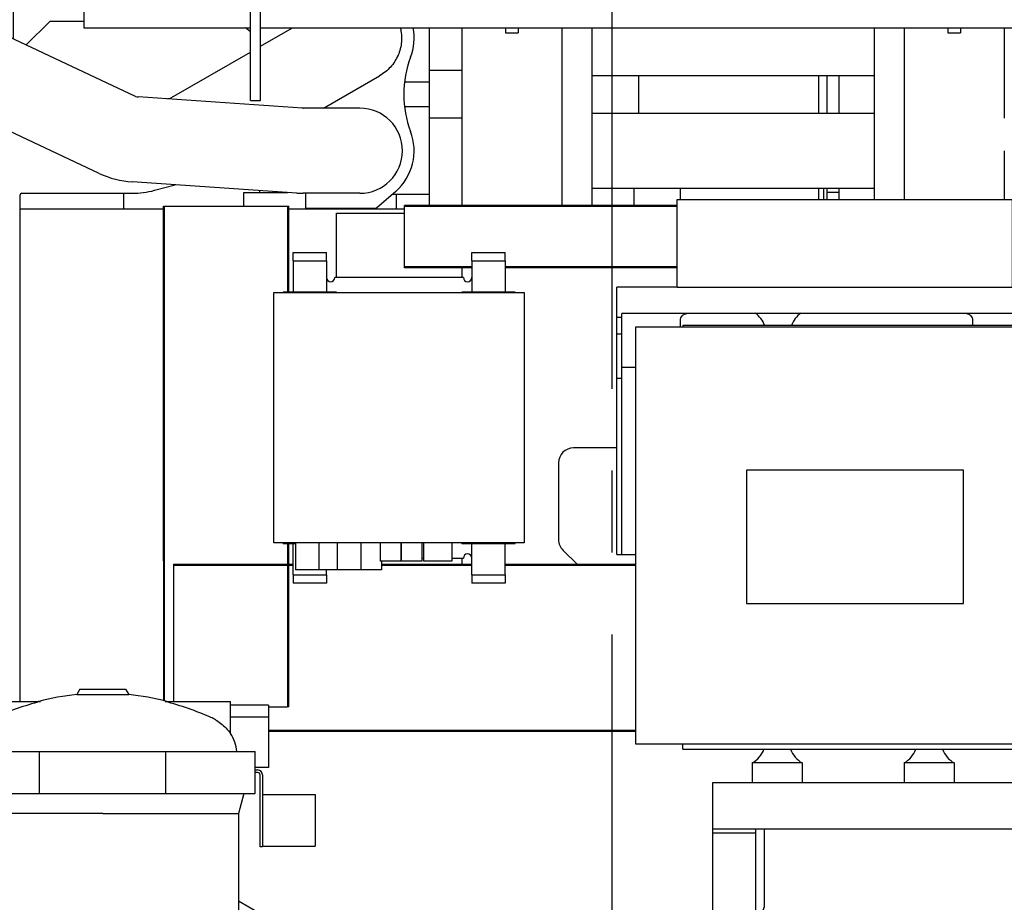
# Model space of a CAD drawing. Header units: millimetres. Extents: x 0 to 1189, y 0 to 841.
# Tile 66 of 95: x 682 to 741, y 625 to 678. Entities that reach past the tile are written whole.
import ezdxf
from ezdxf.enums import TextEntityAlignment as Align

# ---------------------------------------------------------------- set-up
doc = ezdxf.new("R2010")
doc.units = ezdxf.units.MM
doc.header["$LTSCALE"] = 65.395
doc.linetypes.add('CENTER', pattern=[0.6, 0.375, -0.075, 0.075, -0.075])
doc.layers.get('0').update_dxf_attribs({"linetype": 'CONTINUOUS'})
for name, color, linetype in [('1907_210700_40_SIMPLE1_X_ABL120', 7, 'CONTINUOUS'), ('1907_765000_04_SIMPLE1_A_ABL70', 7, 'CONTINUOUS'), ('1937_111000_09_SIMPLE1_D_ABL72', 7, 'CONTINUOUS'), ('1937_832000_08_SIMPLE1_X_ABL116', 7, 'CONTINUOUS'), ('32007_060000_TLKGS_KGS_V_ABL4', 7, 'CONTINUOUS'), ('32007_061000_TLKGS_KGS_V_ABL36', 7, 'CONTINUOUS'), ('32007_723600_01_SIMPLE1_A_ABL21', 7, 'CONTINUOUS'), ('32067_030000_TLKGS_V_ABL8', 7, 'CONTINUOUS'), ('32067_100000_TLKGS_V_ABL18', 7, 'CONTINUOUS'), ('32067_200000_TLKGS_V_ABL119', 7, 'CONTINUOUS'), ('32067_300000_TLKGS_V_ABL96', 7, 'CONTINUOUS'), ('32067_390200_01_SIMPLE1_X_ABL99', 7, 'CONTINUOUS'), ('32067_700000_TLKGS_V_ABL9', 7, 'CONTINUOUS'), ('32067_727000_01_SIMPLE1_X_ABL10', 7, 'CONTINUOUS'), ('32067_800000_TLKGS_V_ABL26', 7, 'CONTINUOUS'), ('34007_452000_01_SIMPLE1_X_ABL77', 7, 'CONTINUOUS'), ('new_view_1_VBL0', 7, 'CONTINUOUS')]:
    doc.layers.add(name, color=color, linetype=linetype)
doc.styles.get("Standard").update_dxf_attribs({"font": 'txt', "width": 0.6})
doc.dimstyles.new('DIMSTYLE_2', dxfattribs={"dimtxt": 3.5, "dimasz": 3.5, "dimexe": 1.8, "dimexo": 0, "dimgap": 0.875, "dimtad": 1, "dimdec": 0, "dimlfac": 20, "dimdsep": 46, "dimtxsty": 'STANDARD', "dimblk": '_FILLED', "dimblk1": '_FILLED', "dimblk2": '_FILLED', "dimcen": 0.09, "dimadec": 0, "dimazin": 0, "dimtp": 2, "dimtm": 2, "dimtfac": 1, "dimtdec": 0, "dimtofl": 0, "dimtmove": 0, "dimatfit": 3, "dimldrblk": '_FILLED', "dimfxl": 1, "dimtolj": 1, "dimarcsym": 0})

# ---------------------------------------------------------------- blocks, each defined once
blk = doc.blocks.new('_FILLED')
at = {"color": 0, "linetype": 'BYBLOCK'}
blk.add_solid([(0, 0), (-1, 0.167), (-1, -0.167)], dxfattribs=at)
blk = doc.blocks.new('*D22')
at = {"color": 2, "linetype": 'CONTINUOUS'}
for p, q in [((643.112, 738.342), (906.821, 738.342)), ((905.021, 738.342), (905.021, 669.171)), ((905.021, 600), (905.021, 669.171)), ((897.021, 600), (906.821, 600))]:
    blk.add_line(p, q, dxfattribs=at)
at = {"color": 2, "linetype": 'CONTINUOUS', "xscale": 3.5, "yscale": 3.5, "zscale": 3.5}
for p, rotation in [((905.021, 738.342), 90), ((905.021, 600), 270)]:
    blk.add_blockref('_FILLED', p, dxfattribs=dict(at, rotation=rotation))
at = {"color": 2, "linetype": 'CONTINUOUS', "width": 0.690476}
blk.add_text('2767', height=3.5, rotation=90, dxfattribs=at).set_placement((904.146, 669.171), align=Align.CENTER)
blk = doc.blocks.new('32007_723600_01_SIMPLE1_T1_A_PBL22', base_point=(665.798, 656.925))
at = {"layer": '32007_723600_01_SIMPLE1_T1_A_PBL22', "color": 7, "linetype": 'CONTINUOUS'}
for p, q in [((654, 678.594), (654, 678.95)), ((656, 678.75), (656, 678.95)), ((660.5, 678.75), (660.5, 678.95)), ((662.5, 678.75), (662.5, 678.95)), ((664.25, 678.75), (664.25, 678.95)), ((672.95, 678.75), (672.95, 678.95)), ((646.5, 678.2), (651.084, 678.2)), ((646.735, 665.9), (646.735, 678.2)), ((658.35, 672.85), (658.35, 673.65)), ((665.55, 672.85), (665.55, 673.65)), ((666.85, 672.85), (666.85, 673.65)), ((668.45, 672.85), (668.45, 673.65)), ((672.95, 669.4), (672.95, 673.65)), ((649.685, 672.85), (647.735, 672.85)), ((668.55, 672.85), (654.785, 672.85)), ((671.235, 672.85), (670.85, 672.85)), ((678.973, 672.571), (679.507, 672.073)), ((672.235, 669.4), (672.235, 671.85)), ((676.65, 670.5), (676.65, 671.55)), ((676.65, 671.55), (678.778, 671.55)), ((677.41, 670.5), (677.41, 671.55)), ((646.735, 671.05), (646.485, 671.05)), ((676.65, 670.5), (677.841, 670.5)), ((672.235, 669.4), (677.272, 669.4)), ((646.735, 669.345), (646.485, 669.345)), ((672.235, 647.125), (672.235, 667.65)), ((672.235, 667.65), (674.685, 667.65)), ((674.355, 667.65), (674.355, 647.125)), ((688.25, 667.7), (688.25, 666.75)), ((646.735, 667.27), (646.485, 667.27)), ((646.735, 665.9), (644.595, 665.9)), ((643.345, 664.65), (643.345, 657.172)), ((643.895, 654.8), (646.735, 654.8)), ((646.735, 654.8), (646.735, 638.5)), ((674.685, 647.125), (672.235, 647.125)), ((672.235, 638.5), (672.235, 645.375)), ((672.235, 645.375), (676.95, 645.375)), ((646.735, 643.3), (646.485, 643.3)), ((676.95, 643.251), (672.235, 643.251)), ((646.735, 639.5), (646.485, 639.5)), ((646.735, 639.325), (646.485, 639.325)), ((676.95, 639.325), (672.235, 639.325)), ((647.585, 637.511), (647.585, 635.397)), ((649.817, 637.425), (647.585, 637.425)), ((647.735, 637.5), (649.806, 637.5)), ((647.745, 637.5), (647.745, 637.425)), ((654.964, 637.5), (664.511, 637.5)), ((658.5, 637.425), (654.975, 637.425)), ((656.235, 637.425), (656.235, 636.9)), ((658.5, 637.5), (658.5, 636.9)), ((660.5, 637.5), (660.5, 636.9)), ((664.511, 637.425), (660.5, 637.425)), ((662.735, 637.425), (662.735, 636.9)), ((669.011, 637.5), (671.235, 637.5)), ((676.95, 637.425), (669.011, 637.425)), ((674.302, 637.425), (674.302, 634.9)), ((675.469, 637.425), (675.469, 634.9)), ((656.235, 636.9), (655.054, 636.9)), ((660.5, 636.9), (658.5, 636.9)), ((664.51, 636.9), (662.735, 636.9)), ((676.95, 634.9), (674.302, 634.9))]:
    blk.add_line(p, q, dxfattribs=at)
for centre, radius, start, end in [((647.735, 671.85), 1, 138.87674, 180), ((647.735, 671.85), 1, 90, 131.21155), ((671.235, 671.85), 1, 48.78845, 90), ((671.235, 671.85), 1, 0, 41.29985), ((674.685, 668.525), 0.875, 270, 90), ((644.595, 664.65), 1.25, 90, 180), ((643.895, 656.05), 1.25, 116.10388, 270), ((674.685, 646.25), 0.875, 270, 90), ((647.735, 638.5), 1, 180, 270), ((671.235, 638.5), 1, 270, 360), ((647.085, 635.397), 0.5, 238.1, 360)]:
    blk.add_arc(centre, radius, start, end, dxfattribs=at)
blk = doc.blocks.new('32007_723600_01_SIMPLE1_A_ABL21', base_point=(665.7975, 656.925))
at = {"layer": '32007_723600_01_SIMPLE1_T1_A_PBL22'}
blk.add_blockref('32007_723600_01_SIMPLE1_T1_A_PBL22', (665.7975, 656.925), dxfattribs=at)
blk = doc.blocks.new('32007_062000_TLKGS_KGS_TL_V_ABL5', base_point=(753.723, 665.19))
at = {"layer": '32007_723600_01_SIMPLE1_A_ABL21'}
blk.add_blockref('32007_723600_01_SIMPLE1_A_ABL21', (665.798, 656.925), dxfattribs=at)
blk = doc.blocks.new('1907_765000_04_SIMPLE1_T2_A_PBL71', base_point=(675.55, 611.5))
at = {"layer": '1907_765000_04_SIMPLE1_T2_A_PBL71', "color": 7, "linetype": 'CONTINUOUS'}
for p, q in [((675.05, 616.5), (675.05, 606.5)), ((675.05, 616.5), (676.05, 616.5)), ((676.05, 616.5), (676.05, 606.5)), ((675.05, 606.5), (676.05, 606.5))]:
    blk.add_line(p, q, dxfattribs=at)
blk = doc.blocks.new('1907_765000_04_SIMPLE1_T1_A_PBL76', base_point=(687.938, 618.462))
at = {"layer": '1907_765000_04_SIMPLE1_T1_A_PBL76', "color": 7, "linetype": 'CONTINUOUS'}
for p, q in [((685.635, 638), (685.444, 637.669)), ((685.444, 637.669), (688.556, 637.669)), ((685.635, 638), (688.365, 638)), ((688.365, 638), (688.556, 637.669)), ((679.35, 635.342), (679.35, 637.25)), ((679.35, 637.25), (683.266, 637.25)), ((683.17, 637.253), (683.159, 637.25)), ((690.734, 637.25), (694.65, 637.25)), ((690.83, 637.253), (690.841, 637.25)), ((694.65, 635.342), (694.65, 637.25)), ((696.925, 637.043), (694.65, 637.043)), ((696.925, 637.043), (696.925, 633.3)), ((696.925, 636.305), (694.65, 636.305)), ((679.35, 635.342), (679.35, 635.342)), ((694.65, 635.342), (694.65, 635.342)), ((694.65, 635.342), (694.65, 635.342)), ((677.875, 631.75), (677.875, 634.25)), ((677.875, 634.25), (696.125, 634.25)), ((683.22, 631.75), (683.22, 634.25)), ((690.78, 631.75), (690.78, 634.25)), ((696.125, 631.75), (696.125, 634.25)), ((696.925, 633.3), (696.125, 633.3)), ((696.125, 633.15), (696.275, 633.15)), ((696.275, 633), (696.125, 633)), ((696.425, 628.55), (696.425, 632.85)), ((696.575, 632.85), (696.575, 628.55)), ((677.875, 631.75), (696.125, 631.75)), ((678.55, 631.75), (678.625, 631.47)), ((695.45, 631.75), (695.125, 630.537)), ((696.575, 631.689), (699.725, 631.689)), ((699.725, 631.689), (699.725, 628.589)), ((678.625, 621.156), (678.625, 631.47)), ((678.625, 631.47), (678.875, 630.537)), ((678.875, 630.537), (678.875, 621.377)), ((687, 630.537), (678.875, 630.537)), ((687, 630.537), (695.125, 630.537)), ((695.125, 630.537), (695.125, 621.377)), ((696.575, 628.55), (696.425, 628.55)), ((696.575, 628.589), (699.725, 628.589)), ((695.125, 625.303), (696.374, 624.583)), ((696.375, 622.417), (696.018, 622.212)), ((679.25, 619.439), (678.625, 621.156)), ((678.935, 621.036), (679.464, 619.58)), ((678.935, 621.036), (679.464, 619.58)), ((695.065, 621.036), (694.536, 619.58)), ((694.768, 620.046), (694.768, 616.454)), ((679.25, 614.303), (679.25, 619.439)), ((679.5, 619.375), (679.5, 614.144)), ((679.5, 619.375), (679.5, 613.684)), ((694.5, 619.375), (694.5, 614.35)), ((676.15, 606.5), (676.15, 616.5)), ((677.4, 616.5), (676.15, 616.5)), ((677.4, 606.5), (677.4, 616.5)), ((679.255, 614.3), (677.4, 614.3)), ((679.5, 614.144), (679.25, 614.303)), ((694.494, 614.35), (694.75, 614.35)), ((694.75, 614.35), (694.75, 608.65)), ((694.75, 614.25), (695.35, 614.25)), ((695.35, 614.25), (695.35, 608.75)), ((696.023, 614.286), (696.373, 614.085)), ((694.419, 613.55), (694.419, 612.8)), ((694.053, 612.3), (694.75, 612.3)), ((693.852, 611.8), (693.852, 609.4)), ((695.35, 612.1), (695.539, 612.1)), ((696.375, 611.918), (695.35, 611.327)), ((695.539, 611.5), (695.539, 612.1)), ((695.35, 611.5), (695.539, 611.5)), ((679.502, 609.315), (679.501, 609.4)), ((679.675, 608.7), (677.4, 608.7)), ((693.839, 608.65), (694.75, 608.65)), ((694.75, 608.75), (695.35, 608.75)), ((681.75, 608.211), (681.75, 607.25)), ((692.25, 608.211), (692.25, 607.25)), ((681.75, 607.9), (681, 607.9)), ((684.095, 607.9), (689.905, 607.9)), ((693, 607.9), (692.25, 607.9)), ((692.25, 607.25), (681.75, 607.25)), ((684.375, 607.25), (684.375, 606.25)), ((689.625, 607.25), (689.625, 606.25)), ((677.4, 606.5), (676.15, 606.5)), ((689.625, 606.25), (684.375, 606.25)), ((686.375, 606.25), (686.375, 602.05)), ((687.625, 606.25), (687.625, 602.05)), ((689.5, 600.175), (695.625, 600.175)), ((689.5, 598.925), (695.625, 598.925))]:
    blk.add_line(p, q, dxfattribs=at)
for centre, radius, start, end in [((687, 622.757), 14.993, 95.95858, 104.80007), ((687, 622.757), 14.993, 75.19993, 84.04142), ((687.714, 619.993), 17.821, 104.45359, 113.82161), ((686.286, 619.993), 17.821, 66.17839, 75.54641), ((681.548, 633.961), 2.553, 113.8244, 120.55581), ((692.452, 633.961), 2.553, 59.44419, 66.1756), ((681.482, 633.99), 2.525, 147.60818, 174.08033), ((692.518, 633.99), 2.525, 5.91967, 32.37565), ((696.275, 632.85), 0.3, 0, 90), ((696.275, 632.85), 0.15, 0, 90), ((695.75, 623.5), 1.25, 300, 60.04187), ((697.268, 620.046), 2.5, 120, 148.70597), ((679.875, 621.377), 1, 180, 199.96452), ((679.875, 621.377), 1, 180, 199.96452), ((694.125, 621.377), 1, 340.03548, 360), ((697.268, 620.046), 2.5, 175.25498, 180), ((678.9, 619.375), 0.6, 0, 19.96452), ((678.9, 619.375), 0.6, 0, 19.96452), ((695.1, 619.375), 0.6, 160.03548, 180), ((697.268, 616.454), 2.5, 180, 240.12077), ((695.75, 613.001), 1.25, 300, 60.12077), ((681, 609.4), 1.5, 183.24851, 270), ((692.476, 609.4), 1.376, 349.51706, 359.98323), ((693, 609.4), 1.5, 270, 330), ((689.5, 602.05), 3.125, 180, 270), ((689.5, 602.05), 1.875, 180, 270), ((695.625, 599.55), 1.312, 207.71636, 152.28364), ((695.625, 599.55), 0.625, 270, 90)]:
    blk.add_arc(centre, radius, start, end, dxfattribs=at)
for points, knots in [([(679.35, 635.342), (679.38, 635.383), (679.626, 635.706), (679.944, 635.978), (680.25, 636.159)], [0, 0, 0, 0, 0.125147, 1, 1, 1, 1]), ([(693.75, 636.159), (693.865, 636.091), (694.201, 635.861), (694.49, 635.564), (694.65, 635.342)], [0, 0, 0, 0, 0.327738, 1, 1, 1, 1]), ([(694.494, 614.35), (694.492, 614.35), (694.489, 614.343), (694.485, 614.333), (694.48, 614.313), (694.472, 614.274), (694.461, 614.207), (694.449, 614.109), (694.437, 613.989), (694.423, 613.801), (694.419, 613.652), (694.419, 613.55)], [0, 0, 0, 0, 0.006507, 0.021786, 0.046263, 0.079789, 0.17266, 0.296882, 0.447764, 0.619664, 1, 1, 1, 1]), ([(679.501, 609.4), (679.506, 609.726), (679.555, 610.447), (679.586, 611.562), (679.552, 612.521), (679.512, 613.227), (679.5, 613.541), (679.5, 613.685)], [0, 0, 0, 0, 0.228316, 0.505484, 0.779784, 0.899589, 1, 1, 1, 1]), ([(694.419, 612.8), (694.419, 612.736), (694.415, 612.617), (694.403, 612.478), (694.384, 612.387), (694.369, 612.337), (694.345, 612.3), (694.327, 612.3)], [0, 0, 0, 0, 0.369814, 0.683142, 0.804253, 0.896885, 1, 1, 1, 1]), ([(694.053, 612.3), (694.027, 612.3), (693.964, 612.257), (693.907, 612.147), (693.862, 611.989), (693.852, 611.866), (693.852, 611.8)], [0, 0, 0, 0, 0.138912, 0.35532, 0.651981, 1, 1, 1, 1]), ([(693.829, 609.15), (693.817, 609.086), (693.801, 608.994), (693.784, 608.875), (693.777, 608.8), (693.776, 608.738), (693.784, 608.69), (693.805, 608.656), (693.829, 608.65), (693.839, 608.65)], [0, 0, 0, 0, 0.363336, 0.527636, 0.671299, 0.788512, 0.876546, 0.94076, 1, 1, 1, 1]), ([(682.5, 608.211), (682.409, 608.257), (682.276, 608.322), (682.096, 608.382), (681.953, 608.405), (681.796, 608.367), (681.75, 608.257), (681.75, 608.211)], [0, 0, 0, 0, 0.347236, 0.505688, 0.643266, 0.843607, 1, 1, 1, 1]), ([(684.095, 607.9), (683.687, 607.9), (683.132, 607.951), (682.622, 608.15), (682.5, 608.211)], [0, 0, 0, 0, 0.749494, 1, 1, 1, 1]), ([(691.5, 608.211), (691.378, 608.15), (690.868, 607.951), (690.313, 607.9), (689.905, 607.9)], [0, 0, 0, 0, 0.250506, 1, 1, 1, 1]), ([(692.25, 608.211), (692.25, 608.257), (692.204, 608.367), (692.047, 608.405), (691.904, 608.382), (691.724, 608.322), (691.591, 608.257), (691.5, 608.211)], [0, 0, 0, 0, 0.156393, 0.356735, 0.494313, 0.652765, 1, 1, 1, 1])]:
    blk.add_open_spline(points, degree=3, knots=knots, dxfattribs=at)
blk = doc.blocks.new('1907_765000_04_SIMPLE1_A_ABL70', base_point=(687.3875, 618.4625))
at = {"layer": '1907_765000_04_SIMPLE1_T1_A_PBL76'}
blk.add_blockref('1907_765000_04_SIMPLE1_T1_A_PBL76', (687.9375, 618.4625), dxfattribs=at)
at = {"layer": '1907_765000_04_SIMPLE1_T2_A_PBL71'}
blk.add_blockref('1907_765000_04_SIMPLE1_T2_A_PBL71', (675.55, 611.5), dxfattribs=at)
blk = doc.blocks.new('34007_452000_01_SIMPLE1_T1_X_PBL78', base_point=(686.388, 677.77))
at = {"layer": '34007_452000_01_SIMPLE1_T1_X_PBL78', "color": 7, "linetype": 'CONTINUOUS'}
for p, q in [((676.925, 678.511), (676.925, 678.95)), ((677.925, 678.95), (677.925, 678.5)), ((679.75, 677.816), (679.75, 678.95)), ((681.65, 676.948), (681.65, 678.95)), ((677.925, 678.5), (678.066, 678.256)), ((679.666, 677.85), (679.75, 677.85)), ((683.825, 678), (682.414, 676.589)), ((685.865, 678), (683.825, 678)), ((695.85, 677.378), (695.541, 677.611))]:
    blk.add_line(p, q, dxfattribs=at)
blk = doc.blocks.new('34007_452000_01_SIMPLE1_X_ABL77', base_point=(686.388, 677.77))
at = {"layer": '34007_452000_01_SIMPLE1_T1_X_PBL78'}
blk.add_blockref('34007_452000_01_SIMPLE1_T1_X_PBL78', (686.388, 677.77), dxfattribs=at)
blk = doc.blocks.new('34007_394000_01_SIMPLE1_T1_X_PBL105', base_point=(704.75, 653.45))
at = {"layer": '34007_394000_01_SIMPLE1_T1_X_PBL105', "color": 7, "linetype": 'CONTINUOUS'}
for p, q in [((697.25, 646.75), (697.25, 661.75)), ((697.25, 661.75), (712.25, 661.75)), ((712.25, 661.75), (712.25, 646.75)), ((712.25, 646.75), (697.25, 646.75)), ((698.55, 646.75), (698.55, 645.15)), ((699.95, 646.75), (699.95, 645.15)), ((701.05, 646.75), (701.05, 645.15)), ((702.45, 646.75), (702.45, 645.15)), ((703.625, 646.75), (703.625, 645.6575)), ((704.855, 646.75), (704.855, 645.6575)), ((704.875, 646.75), (704.875, 645.6575)), ((706.105, 646.75), (706.105, 645.6575)), ((706.205, 646.75), (706.205, 645.6575)), ((707.915, 646.75), (707.915, 645.6575)), ((704.855, 645.6575), (703.625, 645.6575)), ((703.7, 645.6575), (703.7, 645.15)), ((706.105, 645.6575), (704.875, 645.6575)), ((707.915, 645.6575), (706.205, 645.6575)), ((703.7, 645.15), (698.55, 645.15))]:
    blk.add_line(p, q, dxfattribs=at)
blk = doc.blocks.new('34007_394000_01_SIMPLE1_X_ABL104', base_point=(704.75, 653.45))
at = {"layer": '34007_394000_01_SIMPLE1_T1_X_PBL105'}
blk.add_blockref('34007_394000_01_SIMPLE1_T1_X_PBL105', (704.75, 653.45), dxfattribs=at)
blk = doc.blocks.new('34007_394200_01_SIMPLE1_T3_X_PBL107', base_point=(699.4, 662.7))
at = {"layer": '34007_394200_01_SIMPLE1_T3_X_PBL107', "color": 7, "linetype": 'CONTINUOUS'}
for p, q in [((698.4, 663.65), (698.4, 661.775)), ((700.4, 663.65), (700.4, 661.775)), ((697.8, 661.775), (697.8, 661.75)), ((701, 661.775), (697.8, 661.775)), ((698.729, 661.775), (698.729, 661.75)), ((700.071, 661.775), (700.071, 661.75)), ((701, 661.775), (701, 661.75))]:
    blk.add_line(p, q, dxfattribs=at)
blk = doc.blocks.new('34007_394200_01_SIMPLE1_T3_X_PBL108', base_point=(699.1, 645.8))
at = {"layer": '34007_394200_01_SIMPLE1_T3_X_PBL108', "color": 7, "linetype": 'CONTINUOUS'}
for p, q in [((697.8, 646.725), (697.8, 646.75)), ((697.8, 646.725), (698.55, 646.725)), ((698.4, 644.85), (698.4, 646.725)), ((700.4, 644.85), (700.4, 645.15))]:
    blk.add_line(p, q, dxfattribs=at)
blk = doc.blocks.new('34007_394200_01_SIMPLE1_T2_X_PBL109', base_point=(704.75, 654.25))
at = {"layer": '34007_394200_01_SIMPLE1_T2_X_PBL109', "color": 7, "linetype": 'CONTINUOUS'}
for p, q in [((698.4, 663.65), (698.4, 664.15)), ((698.4, 664.15), (700.4, 664.15)), ((700.4, 663.65), (700.4, 664.15)), ((709.1, 663.65), (709.1, 664.15)), ((709.1, 664.15), (711.1, 664.15)), ((711.1, 663.65), (711.1, 664.15)), ((698.4, 663.65), (700.4, 663.65)), ((709.1, 663.65), (711.1, 663.65)), ((708.6, 662.65), (700.9, 662.65)), ((704.855, 645.85), (704.875, 645.85)), ((706.105, 645.85), (706.205, 645.85)), ((707.915, 645.85), (708.6, 645.85)), ((698.4, 644.85), (698.4, 644.35)), ((698.4, 644.85), (700.4, 644.85)), ((700.4, 644.85), (700.4, 644.35)), ((709.1, 644.85), (709.1, 644.35)), ((709.1, 644.85), (711.1, 644.85)), ((711.1, 644.85), (711.1, 644.35)), ((700.4, 644.35), (698.4, 644.35)), ((711.1, 644.35), (709.1, 644.35))]:
    blk.add_line(p, q, dxfattribs=at)
for centre, start, end in [((700.65, 662.65), 180, 360), ((708.85, 662.65), 180, 360), ((708.85, 645.85), 0, 180)]:
    blk.add_arc(centre, 0.25, start, end, dxfattribs=at)
blk = doc.blocks.new('34007_394200_01_SIMPLE1_T1_X_PBL112', base_point=(704.75, 655.987))
at = {"layer": '34007_394200_01_SIMPLE1_T1_X_PBL112', "color": 7, "linetype": 'CONTINUOUS'}
for p, q in [((701, 662.65), (701, 666.5)), ((701, 666.5), (705.075, 666.5)), ((708.5, 663.225), (708.5, 662.65)), ((708.5, 645.85), (708.5, 645.475))]:
    blk.add_line(p, q, dxfattribs=at)
blk = doc.blocks.new('34007_394200_01_SIMPLE1_T3_X_PBL114', base_point=(710.1, 662.7))
at = {"layer": '34007_394200_01_SIMPLE1_T3_X_PBL114', "color": 7, "linetype": 'CONTINUOUS'}
for p, q in [((709.1, 663.65), (709.1, 661.775)), ((711.1, 663.65), (711.1, 661.775)), ((708.5, 661.775), (708.5, 661.75)), ((711.7, 661.775), (708.5, 661.775)), ((709.429, 661.775), (709.429, 661.75)), ((710.771, 661.775), (710.771, 661.75)), ((711.7, 661.775), (711.7, 661.75))]:
    blk.add_line(p, q, dxfattribs=at)
blk = doc.blocks.new('34007_394200_01_SIMPLE1_T3_X_PBL115', base_point=(710.1, 645.8))
at = {"layer": '34007_394200_01_SIMPLE1_T3_X_PBL115', "color": 7, "linetype": 'CONTINUOUS'}
for p, q in [((708.5, 646.725), (708.5, 646.75)), ((708.5, 646.725), (711.7, 646.725)), ((709.1, 644.85), (709.1, 646.725)), ((709.429, 646.725), (709.429, 646.75)), ((710.771, 646.725), (710.771, 646.75)), ((711.1, 644.85), (711.1, 646.725)), ((711.7, 646.725), (711.7, 646.75))]:
    blk.add_line(p, q, dxfattribs=at)
blk = doc.blocks.new('34007_394200_01_SIMPLE1_X_ABL106', base_point=(704.75, 655.425))
at = {"layer": '34007_394200_01_SIMPLE1_T1_X_PBL112'}
blk.add_blockref('34007_394200_01_SIMPLE1_T1_X_PBL112', (704.75, 655.987), dxfattribs=at)
at = {"layer": '34007_394200_01_SIMPLE1_T2_X_PBL109'}
blk.add_blockref('34007_394200_01_SIMPLE1_T2_X_PBL109', (704.75, 654.25), dxfattribs=at)
at = {"layer": '34007_394200_01_SIMPLE1_T3_X_PBL107'}
blk.add_blockref('34007_394200_01_SIMPLE1_T3_X_PBL107', (699.4, 662.7), dxfattribs=at)
at = {"layer": '34007_394200_01_SIMPLE1_T3_X_PBL108'}
blk.add_blockref('34007_394200_01_SIMPLE1_T3_X_PBL108', (699.1, 645.8), dxfattribs=at)
at = {"layer": '34007_394200_01_SIMPLE1_T3_X_PBL114'}
blk.add_blockref('34007_394200_01_SIMPLE1_T3_X_PBL114', (710.1, 662.7), dxfattribs=at)
at = {"layer": '34007_394200_01_SIMPLE1_T3_X_PBL115'}
blk.add_blockref('34007_394200_01_SIMPLE1_T3_X_PBL115', (710.1, 645.8), dxfattribs=at)
blk = doc.blocks.new('34007_390500_01_SIMPLE1_T1_X_PBL128', base_point=(743.962, 647.195))
at = {"layer": '34007_390500_01_SIMPLE1_T1_X_PBL128', "color": 7, "linetype": 'CONTINUOUS'}
for p, q in [((718.925, 634.695), (718.925, 659.695)), ((718.925, 659.695), (769, 659.695)), ((769, 659.695), (769, 634.695)), ((725.55, 651.12), (725.55, 643.12)), ((738.55, 651.12), (725.55, 651.12)), ((738.55, 643.12), (738.55, 651.12)), ((725.55, 643.12), (738.55, 643.12)), ((769, 634.695), (718.925, 634.695))]:
    blk.add_line(p, q, dxfattribs=at)
blk = doc.blocks.new('34007_390500_01_SIMPLE1_X_ABL127', base_point=(743.9625, 647.195))
at = {"layer": '34007_390500_01_SIMPLE1_T1_X_PBL128'}
blk.add_blockref('34007_390500_01_SIMPLE1_T1_X_PBL128', (743.9625, 647.195), dxfattribs=at)
blk = doc.blocks.new('32007_061000_TLKGS_KGS_V_ABL36', base_point=(711.7, 625.775))
at = {"layer": '1907_765000_04_SIMPLE1_A_ABL70'}
blk.add_blockref('1907_765000_04_SIMPLE1_A_ABL70', (687.388, 618.462), dxfattribs=at)
at = {"layer": '34007_390500_01_SIMPLE1_X_ABL127'}
blk.add_blockref('34007_390500_01_SIMPLE1_X_ABL127', (743.962, 647.195), dxfattribs=at)
at = {"layer": '34007_394000_01_SIMPLE1_X_ABL104'}
blk.add_blockref('34007_394000_01_SIMPLE1_X_ABL104', (704.75, 653.45), dxfattribs=at)
at = {"layer": '34007_394200_01_SIMPLE1_X_ABL106'}
blk.add_blockref('34007_394200_01_SIMPLE1_X_ABL106', (704.75, 655.425), dxfattribs=at)
at = {"layer": '34007_452000_01_SIMPLE1_X_ABL77'}
blk.add_blockref('34007_452000_01_SIMPLE1_X_ABL77', (686.388, 677.77), dxfattribs=at)
blk = doc.blocks.new('32007_060000_TLKGS_KGS_V_ABL4', base_point=(753.723, 652.49))
at = {"layer": '32007_061000_TLKGS_KGS_V_ABL36'}
blk.add_blockref('32007_061000_TLKGS_KGS_V_ABL36', (711.7, 625.775), dxfattribs=at)
at = {"layer": '32007_062000_TLKGS_KGS_TL_V_ABL5'}
blk.add_blockref('32007_062000_TLKGS_KGS_TL_V_ABL5', (753.723, 665.19), dxfattribs=at)
blk = doc.blocks.new('32067_727000_01_SIMPLE1_T1_X_PBL11', base_point=(741, 709.573))
at = {"layer": '32067_727000_01_SIMPLE1_T1_X_PBL11', "color": 7, "linetype": 'CONTINUOUS'}
for p, q in [((685.865, 680.4), (685.865, 677.611)), ((685.865, 677.611), (695.85, 677.611)), ((696.45, 677.611), (868.525, 677.611))]:
    blk.add_line(p, q, dxfattribs=at)
blk = doc.blocks.new('32067_727000_01_SIMPLE1_X_ABL10', base_point=(741.000025, 709.573175))
at = {"layer": '32067_727000_01_SIMPLE1_T1_X_PBL11'}
blk.add_blockref('32067_727000_01_SIMPLE1_T1_X_PBL11', (741.000025, 709.573175), dxfattribs=at)
blk = doc.blocks.new('32067_700000_TLKGS_V_ABL9', base_point=(741.000025, 709.573175))
at = {"layer": '32067_727000_01_SIMPLE1_X_ABL10'}
blk.add_blockref('32067_727000_01_SIMPLE1_X_ABL10', (741.000025, 709.573175), dxfattribs=at)
blk = doc.blocks.new('1937_111000_09_SIMPLE1_T1_D_PBL73', base_point=(782.05, 619.625))
at = {"layer": '1937_111000_09_SIMPLE1_T1_D_PBL73', "color": 7, "linetype": 'CONTINUOUS'}
for p, q in [((690.645, 666.75), (682.05, 666.75)), ((705.075, 666.75), (698.145, 666.75)), ((717.785, 652.45), (715.2, 652.45)), ((714.3, 651.55), (714.3, 646.95)), ((714.573, 646.305), (715.426, 645.475))]:
    blk.add_line(p, q, dxfattribs=at)
for centre, start, end in [((715.2, 651.55), 90, 180), ((715.2, 646.95), 180, 225.79566)]:
    blk.add_arc(centre, 0.9, start, end, dxfattribs=at)
blk = doc.blocks.new('1937_111000_09_SIMPLE1_T2_D_PBL113', base_point=(717.5, 670.75))
at = {"layer": '1937_111000_09_SIMPLE1_T2_D_PBL113', "color": 7, "linetype": 'CONTINUOUS'}
for p, q in [((719.1, 672.5), (719.1, 674.75)), ((729.9, 672.5), (729.9, 674.75)), ((730.4, 672.5), (730.4, 674.75)), ((704.6, 666.75), (704.6, 667.625)), ((718.82, 668), (718.82, 666.975)), ((721.596, 667.325), (721.596, 668)), ((729.9, 667.325), (729.9, 668)), ((730.18, 668), (730.18, 667.325)), ((730.4, 667.325), (730.4, 668))]:
    blk.add_line(p, q, dxfattribs=at)
blk = doc.blocks.new('1937_111000_09_SIMPLE1_T2_D_PBL132', base_point=(744, 670.863))
at = {"layer": '1937_111000_09_SIMPLE1_T2_D_PBL132', "color": 7, "linetype": 'CONTINUOUS'}
for p, q in [((731.1, 672.5), (731.1, 674.75)), ((745.6, 672.5), (745.6, 674.75)), ((756.4, 672.5), (756.4, 674.75)), ((756.9, 672.5), (756.9, 674.75)), ((731.1, 667.325), (731.1, 668)), ((745.32, 668), (745.32, 666.975)), ((748.096, 666.975), (748.096, 668)), ((756.4, 666.975), (756.4, 668)), ((756.68, 668), (756.68, 666.975)), ((756.9, 666.975), (756.9, 668))]:
    blk.add_line(p, q, dxfattribs=at)
blk = doc.blocks.new('1937_111000_09_SIMPLE1_D_ABL72', base_point=(782.05, 625.056))
at = {"layer": '1937_111000_09_SIMPLE1_T1_D_PBL73'}
blk.add_blockref('1937_111000_09_SIMPLE1_T1_D_PBL73', (782.05, 619.625), dxfattribs=at)
at = {"layer": '1937_111000_09_SIMPLE1_T2_D_PBL113'}
blk.add_blockref('1937_111000_09_SIMPLE1_T2_D_PBL113', (717.5, 670.75), dxfattribs=at)
at = {"layer": '1937_111000_09_SIMPLE1_T2_D_PBL132'}
blk.add_blockref('1937_111000_09_SIMPLE1_T2_D_PBL132', (744, 670.863), dxfattribs=at)
blk = doc.blocks.new('32007_116500_01_SIMPLE1_T1_X_PBL103', base_point=(698.65, 667.307))
at = {"layer": '32007_116500_01_SIMPLE1_T1_X_PBL103', "color": 7, "linetype": 'CONTINUOUS'}
for p, q in [((695.45, 666.925), (695.45, 667.75)), ((695.45, 667.75), (698.076, 667.75)), ((696.4, 667.75), (696.4, 667.864)), ((701.85, 666.75), (701.85, 666.8))]:
    blk.add_line(p, q, dxfattribs=at)
blk = doc.blocks.new('32007_116500_01_SIMPLE1_X#AF3_ABL101', base_point=(782.85, 684.825))
at = {"layer": '32007_116500_01_SIMPLE1_T1_X_PBL103'}
blk.add_blockref('32007_116500_01_SIMPLE1_T1_X_PBL103', (698.65, 667.307), dxfattribs=at)
blk = doc.blocks.new('32067_171000_01_SIMPLE1_T1_X_PBL163', base_point=(797.45, 667.362))
at = {"layer": '32067_171000_01_SIMPLE1_T1_X_PBL163', "color": 7, "linetype": 'CONTINUOUS'}
blk.add_line((731.1, 667.75), (730.4, 667.75), dxfattribs=at)
blk = doc.blocks.new('32067_171000_01_SIMPLE1_X_ABL161', base_point=(797.616, 671.798))
at = {"layer": '32067_171000_01_SIMPLE1_T1_X_PBL163'}
blk.add_blockref('32067_171000_01_SIMPLE1_T1_X_PBL163', (797.45, 667.362), dxfattribs=at)
blk = doc.blocks.new('32067_100000_TLKGS_V_ABL18', base_point=(768.975, 616.65))
at = {"layer": '1937_111000_09_SIMPLE1_D_ABL72'}
blk.add_blockref('1937_111000_09_SIMPLE1_D_ABL72', (782.05, 625.056), dxfattribs=at)
at = {"layer": '32007_116500_01_SIMPLE1_X#AF3_ABL101'}
blk.add_blockref('32007_116500_01_SIMPLE1_X#AF3_ABL101', (782.85, 684.825), dxfattribs=at)
at = {"layer": '32067_171000_01_SIMPLE1_X_ABL161'}
blk.add_blockref('32067_171000_01_SIMPLE1_X_ABL161', (797.616, 671.798), dxfattribs=at)
blk = doc.blocks.new('32007_833000_01_SIMPLE1_T3_X_PBL31', base_point=(679.092, 652.653))
at = {"layer": '32007_833000_01_SIMPLE1_T3_X_PBL31', "color": 7, "linetype": 'CONTINUOUS'}
for p, q in [((695.85, 673.265), (695.85, 679.165)), ((696.45, 673.565), (696.45, 679.165)), ((688.964, 673.508), (680.148, 677.655)), ((696.45, 676.509), (698.359, 677.611)), ((706.55, 677.611), (706.55, 666.975)), ((708.5, 677.611), (708.5, 666.975)), ((691.128, 673.437), (695.85, 676.163)), ((700.225, 672.8), (703.581, 674.737)), ((708.5, 675.047), (706.55, 675.047)), ((705.083, 674.375), (706.55, 674.375)), ((696.45, 673.265), (696.45, 673.565)), ((686.793, 668.893), (677.977, 673.04)), ((698.972, 672.801), (689.113, 673.47)), ((690.83, 673.353), (691.104, 673.427)), ((691.104, 673.427), (691.128, 673.437)), ((695.85, 673.265), (696.45, 673.265)), ((699.001, 672.8), (698.972, 672.801)), ((702.4, 672.8), (699.001, 672.8)), ((706.55, 672.875), (705.083, 672.875)), ((708.5, 672.197), (706.55, 672.197)), ((698.627, 667.713), (688.768, 668.381)), ((690.098, 667.877), (691.331, 668.208)), ((682.05, 637.25), (682.05, 667.6)), ((682.15, 667.7), (688.752, 667.7)), ((702.4, 667.7), (699.001, 667.7)), ((699.15, 667.7), (699.15, 666.8)), ((704.547, 667.81), (703.4, 666.8)), ((706.55, 667.625), (704.337, 667.625)), ((699.15, 666.8), (703.4, 666.8))]:
    blk.add_line(p, q, dxfattribs=at)
for centre, radius, start, end in [((702.4, 677), 3.25, 339.19043, 10.86147), ((711.28, 673.625), 6.25, 159.19043, 200.80957), ((689.141, 673.886), 0.418, 244.80978, 266.11998), ((699.001, 673.218), 0.418, 266.11998, 270), ((702.4, 670.25), 2.55, 270, 90), ((702.4, 670.25), 3.25, 311.34294, 20.80957), ((689.141, 673.886), 5.518, 244.80978, 266.11998), ((682.15, 667.6), 0.1, 90, 180), ((688.752, 672.9), 5.2, 270, 285), ((699.001, 673.218), 5.518, 266.11998, 270)]:
    blk.add_arc(centre, radius, start, end, dxfattribs=at)
blk.add_open_spline([(704.821, 677.612), (704.89, 677.341), (704.938, 676.773), (704.729, 675.948), (704.267, 675.233), (703.823, 674.877), (703.581, 674.737)], degree=3, knots=[0, 0, 0, 0, 0.24995, 0.499917, 0.749922, 1, 1, 1, 1], dxfattribs=at)
blk = doc.blocks.new('32007_833000_01_SIMPLE1_X#AF1_ABL27', base_point=(749.225, 652.653))
at = {"layer": '32007_833000_01_SIMPLE1_T3_X_PBL31'}
blk.add_blockref('32007_833000_01_SIMPLE1_T3_X_PBL31', (679.092, 652.653), dxfattribs=at)
blk = doc.blocks.new('1937_832000_08_SIMPLE1_T2_X_PBL117', base_point=(711.5, 672.293))
at = {"layer": '1937_832000_08_SIMPLE1_T2_X_PBL117', "color": 7, "linetype": 'CONTINUOUS'}
for p, q in [((708.5, 677.611), (708.5, 675.34)), ((711.125, 677.611), (711.125, 677.318)), ((711.125, 677.318), (711.875, 677.318)), ((711.875, 677.611), (711.875, 677.318)), ((714.5, 677.611), (714.5, 672.196)), ((708.5, 672.196), (708.5, 667.796)), ((714.5, 670.246), (714.5, 666.975))]:
    blk.add_line(p, q, dxfattribs=at)
blk = doc.blocks.new('1937_832000_08_SIMPLE1_T3_X_PBL124', base_point=(715.4, 672.293))
at = {"layer": '1937_832000_08_SIMPLE1_T3_X_PBL124', "color": 7, "linetype": 'CONTINUOUS'}
for p, q in [((714.5, 677.135), (714.5, 675.05)), ((716.3, 677.611), (716.3, 666.975)), ((714.5, 672.196), (714.5, 670.115))]:
    blk.add_line(p, q, dxfattribs=at)
blk = doc.blocks.new('1937_832000_08_SIMPLE1_T3_X_PBL133', base_point=(734.1, 672.468))
at = {"layer": '1937_832000_08_SIMPLE1_T3_X_PBL133', "color": 7, "linetype": 'CONTINUOUS'}
for p, q in [((733.2, 677.611), (733.2, 667.325)), ((735, 677.135), (735, 675.05)), ((735, 672.196), (735, 670.115))]:
    blk.add_line(p, q, dxfattribs=at)
blk = doc.blocks.new('1937_832000_08_SIMPLE1_T2_X_PBL134', base_point=(738, 672.468))
at = {"layer": '1937_832000_08_SIMPLE1_T2_X_PBL134', "color": 7, "linetype": 'CONTINUOUS'}
for p, q in [((735, 677.611), (735, 672.196)), ((737.625, 677.611), (737.625, 677.318)), ((737.625, 677.318), (738.375, 677.318)), ((738.375, 677.611), (738.375, 677.318)), ((741, 677.611), (741, 672.196)), ((735, 670.934), (735, 667.325)), ((741, 670.246), (741, 667.325))]:
    blk.add_line(p, q, dxfattribs=at)
blk = doc.blocks.new('1937_832000_08_SIMPLE1_T5_X_PBL166', base_point=(777.75, 670.25))
at = {"layer": '1937_832000_08_SIMPLE1_T5_X_PBL166', "color": 7, "linetype": 'CONTINUOUS'}
for p, q in [((716.3, 672.5), (733.2, 672.5)), ((716.3, 668), (733.2, 668))]:
    blk.add_line(p, q, dxfattribs=at)
blk = doc.blocks.new('1937_832000_08_SIMPLE1_T5_X_PBL171', base_point=(777.75, 674.75))
at = {"layer": '1937_832000_08_SIMPLE1_T5_X_PBL171', "color": 7, "linetype": 'CONTINUOUS'}
blk.add_line((716.3, 674.75), (733.2, 674.75), dxfattribs=at)
blk = doc.blocks.new('1937_832000_08_SIMPLE1_X_ABL116', base_point=(777.75, 672.293))
at = {"layer": '1937_832000_08_SIMPLE1_T2_X_PBL117'}
blk.add_blockref('1937_832000_08_SIMPLE1_T2_X_PBL117', (711.5, 672.293), dxfattribs=at)
at = {"layer": '1937_832000_08_SIMPLE1_T2_X_PBL134'}
blk.add_blockref('1937_832000_08_SIMPLE1_T2_X_PBL134', (738, 672.468), dxfattribs=at)
at = {"layer": '1937_832000_08_SIMPLE1_T3_X_PBL124'}
blk.add_blockref('1937_832000_08_SIMPLE1_T3_X_PBL124', (715.4, 672.293), dxfattribs=at)
at = {"layer": '1937_832000_08_SIMPLE1_T3_X_PBL133'}
blk.add_blockref('1937_832000_08_SIMPLE1_T3_X_PBL133', (734.1, 672.468), dxfattribs=at)
at = {"layer": '1937_832000_08_SIMPLE1_T5_X_PBL166'}
blk.add_blockref('1937_832000_08_SIMPLE1_T5_X_PBL166', (777.75, 670.25), dxfattribs=at)
at = {"layer": '1937_832000_08_SIMPLE1_T5_X_PBL171'}
blk.add_blockref('1937_832000_08_SIMPLE1_T5_X_PBL171', (777.75, 674.75), dxfattribs=at)
blk = doc.blocks.new('32067_800000_TLKGS_V_ABL26', base_point=(749.225, 652.653))
at = {"layer": '1937_832000_08_SIMPLE1_X_ABL116'}
blk.add_blockref('1937_832000_08_SIMPLE1_X_ABL116', (777.75, 672.293), dxfattribs=at)
at = {"layer": '32007_833000_01_SIMPLE1_X#AF1_ABL27'}
blk.add_blockref('32007_833000_01_SIMPLE1_X#AF1_ABL27', (749.225, 652.653), dxfattribs=at)
blk = doc.blocks.new('32007_390200_01_SIMPLE1_T2_X_PBL98', base_point=(694.395, 651.925))
at = {"layer": '32007_390200_01_SIMPLE1_T2_X_PBL98', "color": 7, "linetype": 'CONTINUOUS'}
for p, q in [((690.645, 645.675), (690.645, 666.925)), ((690.645, 666.925), (698.045, 666.925)), ((690.707, 637.28), (690.707, 666.925)), ((698.045, 666.925), (698.145, 666.925)), ((698.082, 661.775), (698.082, 666.925)), ((698.145, 661.775), (698.145, 666.925)), ((698.145, 661.925), (698.145, 666.925)), ((698.082, 661.925), (698.145, 661.925)), ((698.082, 645.475), (698.082, 646.725)), ((698.145, 645.475), (698.145, 646.725)), ((698.145, 645.475), (698.145, 646.725)), ((690.645, 645.675), (690.707, 645.675)), ((690.652, 637.293), (690.652, 645.675)), ((698.082, 636.925), (698.082, 645.413)), ((698.145, 636.925), (698.145, 645.413)), ((698.145, 636.925), (698.145, 645.413)), ((696.925, 636.925), (698.045, 636.925)), ((698.145, 636.925), (698.045, 636.925))]:
    blk.add_line(p, q, dxfattribs=at)
blk = doc.blocks.new('32007_390200_01_SIMPLE1_X#AF0_ABL97', base_point=(781.0225, 656.4625))
at = {"layer": '32007_390200_01_SIMPLE1_T2_X_PBL98'}
blk.add_blockref('32007_390200_01_SIMPLE1_T2_X_PBL98', (694.395, 651.925), dxfattribs=at)
blk = doc.blocks.new('32067_390200_01_SIMPLE1_T1_X_PBL100', base_point=(785.92, 651.225))
at = {"layer": '32067_390200_01_SIMPLE1_T1_X_PBL100', "color": 7, "linetype": 'CONTINUOUS'}
for p, q in [((705.075, 663.225), (705.075, 666.975)), ((721.4, 666.975), (705.075, 666.975)), ((721.4, 666.9125), (705.075, 666.9125)), ((709.1, 663.2875), (705.075, 663.2875)), ((709.1, 663.225), (705.075, 663.225)), ((721.4, 663.2875), (711.1, 663.2875)), ((721.4, 663.225), (711.1, 663.225)), ((691.245, 645.475), (691.245, 637.25)), ((691.245, 645.475), (698.4, 645.475)), ((691.245, 645.4125), (698.4, 645.4125)), ((703.7, 645.475), (709.1, 645.475)), ((703.7, 645.4125), (709.1, 645.4125)), ((711.1, 645.475), (718.925, 645.475)), ((711.1, 645.4125), (718.925, 645.4125)), ((696.925, 635.5375), (718.925, 635.5375)), ((696.925, 635.475), (718.925, 635.475))]:
    blk.add_line(p, q, dxfattribs=at)
blk = doc.blocks.new('32067_390200_01_SIMPLE1_X_ABL99', base_point=(785.92, 651.225))
at = {"layer": '32067_390200_01_SIMPLE1_T1_X_PBL100'}
blk.add_blockref('32067_390200_01_SIMPLE1_T1_X_PBL100', (785.92, 651.225), dxfattribs=at)
blk = doc.blocks.new('34007_390700_01_SIMPLE1_T2_X_PBL126', base_point=(744.017, 654.062))
at = {"layer": '34007_390700_01_SIMPLE1_T2_X_PBL126', "color": 7, "linetype": 'CONTINUOUS'}
for p, q in [((717.785, 646.05), (717.785, 662.075)), ((721.4, 662.075), (717.785, 662.075)), ((770.25, 662.075), (741.5, 662.075)), ((770.25, 662.075), (770.25, 646.05)), ((717.785, 660.275), (718.085, 660.275)), ((718.085, 646.05), (718.085, 660.507)), ((769.95, 660.507), (718.085, 660.507)), ((721.602, 659.695), (721.602, 660.086)), ((739.102, 660.086), (739.102, 659.775)), ((748.932, 659.775), (748.932, 660.086)), ((766.432, 660.086), (766.432, 659.695)), ((769.95, 660.507), (769.95, 646.05)), ((770.25, 660.275), (769.95, 660.275)), ((721.75, 659.775), (721.75, 659.695)), ((766.25, 659.775), (721.75, 659.775)), ((766.25, 659.775), (766.25, 659.695)), ((717.785, 659.275), (718.085, 659.275)), ((770.25, 659.275), (769.95, 659.275)), ((718.925, 657.27), (718.085, 657.27)), ((769.95, 657.27), (769, 657.27)), ((717.785, 656.63), (718.085, 656.63)), ((770.25, 656.63), (769.95, 656.63)), ((717.785, 646.05), (718.925, 646.05)), ((770.25, 646.05), (769, 646.05))]:
    blk.add_line(p, q, dxfattribs=at)
for centre, start, end in [((725.236, 659.275), 19.46991, 56.10176), ((729.664, 659.275), 123.89824, 160.53009), ((741.836, 659.275), 19.46991, 56.10176), ((746.264, 659.275), 123.89824, 160.53009), ((758.436, 659.275), 19.46991, 56.10176), ((762.864, 659.275), 123.89824, 160.53009)]:
    blk.add_arc(centre, 1.5, start, end, dxfattribs=at)
for points, knots in [([(721.602, 660.086), (721.602, 660.183), (721.692, 660.391), (721.889, 660.488), (721.994, 660.508)], [0, 0, 0, 0, 0.477611, 1, 1, 1, 1]), ([(738.711, 660.508), (738.816, 660.488), (739.013, 660.391), (739.102, 660.183), (739.102, 660.086)], [0, 0, 0, 0, 0.522389, 1, 1, 1, 1]), ([(748.932, 660.086), (748.932, 660.183), (749.022, 660.391), (749.219, 660.488), (749.324, 660.508)], [0, 0, 0, 0, 0.477611, 1, 1, 1, 1]), ([(766.041, 660.508), (766.146, 660.488), (766.343, 660.391), (766.432, 660.183), (766.432, 660.086)], [0, 0, 0, 0, 0.522389, 1, 1, 1, 1])]:
    blk.add_open_spline(points, degree=3, knots=knots, dxfattribs=at)
blk = doc.blocks.new('34007_390700_01_SIMPLE1_T3_X_PBL129', base_point=(731.45, 664.7))
at = {"layer": '34007_390700_01_SIMPLE1_T3_X_PBL129', "color": 7, "linetype": 'CONTINUOUS'}
for p, q in [((721.4, 662.075), (721.4, 667.325)), ((721.4, 667.325), (741.5, 667.325)), ((741.5, 662.075), (741.5, 667.325)), ((721.4, 662.075), (741.5, 662.075))]:
    blk.add_line(p, q, dxfattribs=at)
blk = doc.blocks.new('34007_390700_01_SIMPLE1_T1_X_PBL130', base_point=(744, 628.687))
at = {"layer": '34007_390700_01_SIMPLE1_T1_X_PBL130', "color": 7, "linetype": 'CONTINUOUS'}
for p, q in [((721.75, 634.395), (721.75, 634.695)), ((766.25, 634.395), (766.25, 634.695)), ((721.75, 634.395), (766.25, 634.395)), ((725.9, 633.576), (725.9, 632.395)), ((728.9, 633.576), (725.9, 633.576)), ((728.9, 633.576), (728.9, 632.395)), ((735, 633.576), (735, 632.395)), ((738, 633.576), (735, 633.576)), ((738, 633.576), (738, 632.395)), ((753, 633.576), (750, 633.576)), ((750, 633.576), (750, 632.395)), ((753, 633.576), (753, 632.395)), ((762.1, 633.576), (759.1, 633.576)), ((759.1, 633.576), (759.1, 632.395)), ((762.1, 633.576), (762.1, 632.395)), ((723.55, 622.479), (723.55, 632.395)), ((723.55, 632.395), (764.45, 632.395)), ((764.45, 622.479), (764.45, 632.395)), ((723.55, 629.627), (764.45, 629.627)), ((726.117, 629.373), (723.55, 629.373)), ((726.117, 622.479), (726.117, 629.627)), ((726.617, 629.627), (726.617, 624.943)), ((761.382, 625.043), (761.382, 629.627)), ((761.882, 622.479), (761.882, 629.627)), ((764.45, 629.373), (761.882, 629.373)), ((726.617, 624.943), (726.117, 623.569)), ((761.882, 623.669), (761.382, 625.043)), ((723.55, 622.479), (726.117, 622.479)), ((761.882, 622.479), (764.45, 622.479))]:
    blk.add_line(p, q, dxfattribs=at)
for centre, start, end in [((725.186, 634.895), 298.43394, 340.52927), ((729.614, 634.895), 199.47073, 241.56606), ((734.286, 634.895), 298.43394, 340.52927), ((738.714, 634.895), 199.47073, 241.56606), ((749.286, 634.895), 298.43394, 340.52927), ((753.714, 634.895), 199.47073, 241.56606), ((758.386, 634.895), 298.43394, 340.52927), ((762.814, 634.895), 199.47073, 241.56606)]:
    blk.add_arc(centre, 1.5, start, end, dxfattribs=at)
blk = doc.blocks.new('34007_390700_01_SIMPLE1_X#AF0_ABL125', base_point=(783.767, 644.902))
at = {"layer": '34007_390700_01_SIMPLE1_T1_X_PBL130'}
blk.add_blockref('34007_390700_01_SIMPLE1_T1_X_PBL130', (744, 628.687), dxfattribs=at)
at = {"layer": '34007_390700_01_SIMPLE1_T2_X_PBL126'}
blk.add_blockref('34007_390700_01_SIMPLE1_T2_X_PBL126', (744.017, 654.062), dxfattribs=at)
at = {"layer": '34007_390700_01_SIMPLE1_T3_X_PBL129'}
blk.add_blockref('34007_390700_01_SIMPLE1_T3_X_PBL129', (731.45, 664.7), dxfattribs=at)
blk = doc.blocks.new('32067_300000_TLKGS_V_ABL96', base_point=(785.62, 649.24))
at = {"layer": '32007_390200_01_SIMPLE1_X#AF0_ABL97'}
blk.add_blockref('32007_390200_01_SIMPLE1_X#AF0_ABL97', (781.023, 656.462), dxfattribs=at)
at = {"layer": '32067_390200_01_SIMPLE1_X_ABL99'}
blk.add_blockref('32067_390200_01_SIMPLE1_X_ABL99', (785.92, 651.225), dxfattribs=at)
at = {"layer": '34007_390700_01_SIMPLE1_X#AF0_ABL125'}
blk.add_blockref('34007_390700_01_SIMPLE1_X#AF0_ABL125', (783.767, 644.902), dxfattribs=at)
blk = doc.blocks.new('1907_210700_40_SIMPLE1_T2_X_PBL121', base_point=(717.499, 649.328))
at = {"layer": '1907_210700_40_SIMPLE1_T2_X_PBL121', "color": 2, "linetype": 'CENTER'}
blk.add_line((717.5, 719.749), (717.5, 578.907), dxfattribs=at)
blk = doc.blocks.new('1907_210700_40_SIMPLE1_X_ABL120', base_point=(717.499, 649.328))
at = {"layer": '1907_210700_40_SIMPLE1_T2_X_PBL121'}
blk.add_blockref('1907_210700_40_SIMPLE1_T2_X_PBL121', (717.499, 649.328), dxfattribs=at)
blk = doc.blocks.new('32067_200000_TLKGS_V_ABL119', base_point=(783.749, 648.857))
at = {"layer": '1907_210700_40_SIMPLE1_X_ABL120'}
blk.add_blockref('1907_210700_40_SIMPLE1_X_ABL120', (717.499, 649.328), dxfattribs=at)
blk = doc.blocks.new('32067_030000_TLKGS_V_ABL8', base_point=(748.413, 636.462))
at = {"layer": '32067_100000_TLKGS_V_ABL18'}
blk.add_blockref('32067_100000_TLKGS_V_ABL18', (768.975, 616.65), dxfattribs=at)
at = {"layer": '32067_200000_TLKGS_V_ABL119'}
blk.add_blockref('32067_200000_TLKGS_V_ABL119', (783.749, 648.857), dxfattribs=at)
at = {"layer": '32067_300000_TLKGS_V_ABL96'}
blk.add_blockref('32067_300000_TLKGS_V_ABL96', (785.62, 649.24), dxfattribs=at)
at = {"layer": '32067_700000_TLKGS_V_ABL9'}
blk.add_blockref('32067_700000_TLKGS_V_ABL9', (741, 709.573), dxfattribs=at)
at = {"layer": '32067_800000_TLKGS_V_ABL26'}
blk.add_blockref('32067_800000_TLKGS_V_ABL26', (749.225, 652.653), dxfattribs=at)
blk = doc.blocks.new('32067_000000_TLKGS_MARKETING_ABL3', base_point=(753.723, 636.462))
at = {"layer": '32007_060000_TLKGS_KGS_V_ABL4'}
blk.add_blockref('32007_060000_TLKGS_KGS_V_ABL4', (753.723, 652.49), dxfattribs=at)
at = {"layer": '32067_030000_TLKGS_V_ABL8'}
blk.add_blockref('32067_030000_TLKGS_V_ABL8', (748.413, 636.462), dxfattribs=at)
blk = doc.blocks.new('NEW_VIEW_1_VBL0', base_point=(751.217, 637.966))
at = {"layer": '32067_000000_TLKGS_MARKETING_ABL3'}
blk.add_blockref('32067_000000_TLKGS_MARKETING_ABL3', (753.723, 636.462), dxfattribs=at)

msp = doc.modelspace()

# ---------------------------------------------------------------- block references
at = {"layer": 'new_view_1_VBL0'}
msp.add_blockref('NEW_VIEW_1_VBL0', (751.21652, 637.96599), dxfattribs=at)

# ---------------------------------------------------------------- dimensions: what is measured, and where the dimension line sits
at = {"color": 2, "linetype": 'CONTINUOUS'}
dim = msp.add_linear_dim(base=(905.0215, 738.34239), p1=(897.02144, 600), p2=(643.11159, 738.34239), angle=90, dimstyle='DIMSTYLE_2', dxfattribs=at)
dim.commit()
dim.dimension.update_dxf_attribs({"geometry": '*D22', "text_midpoint": (905.0215, 668.83784), "dimtype": 160})

doc.saveas('drawing.dxf')
